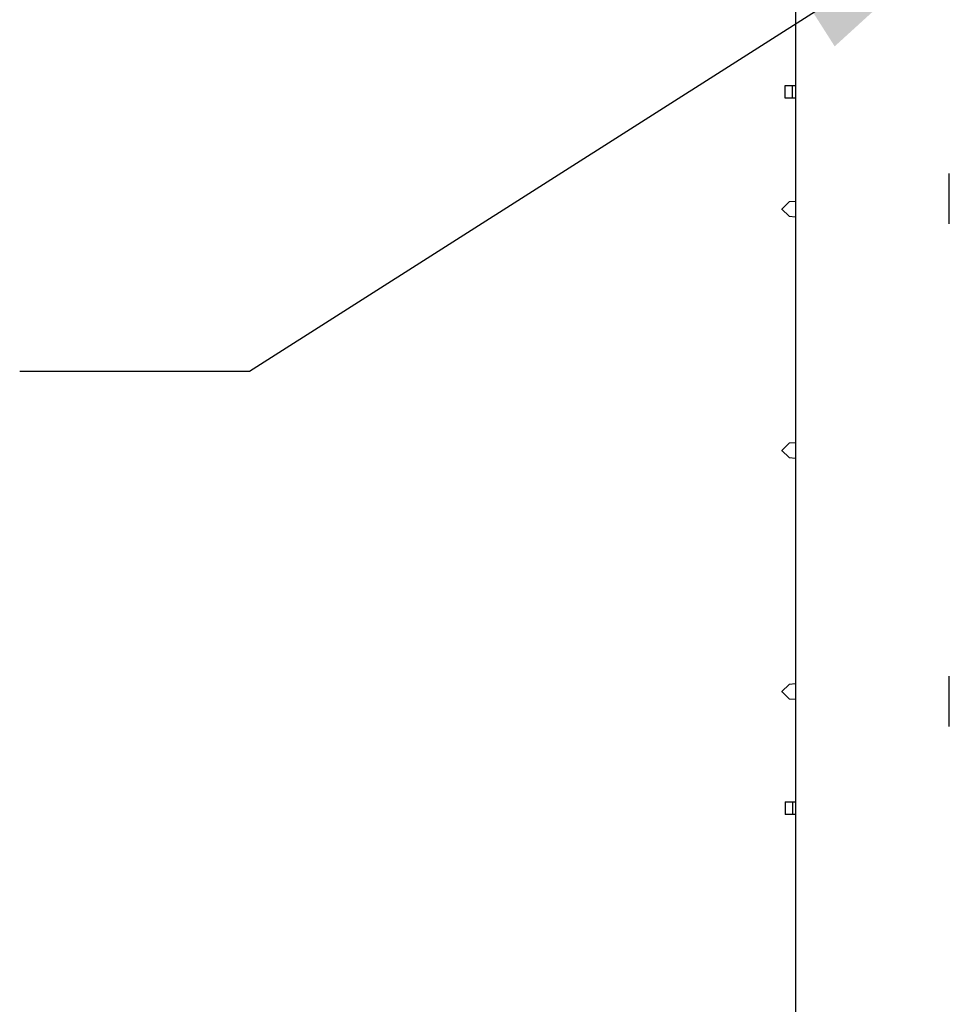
# Model space of a CAD drawing. Header units: inches. Extents: x 0 to 22, y 0 to 17.
# Tile 29 of 65: x 3.9 to 4.6, y 12.3 to 13.1. Entities that reach past the tile are written whole.
import ezdxf

# ---------------------------------------------------------------- set-up
doc = ezdxf.new("R2010")
doc.units = ezdxf.units.IN
doc.header["$LTSCALE"] = 1.21
doc.header["$MEASUREMENT"] = 0
doc.layers.get('0').update_dxf_attribs({"linetype": 'CONTINUOUS'})
doc.layers.add('DETAIL', color=7, linetype='CONTINUOUS')
doc.styles.get("Standard").update_dxf_attribs({"font": 'txt', "width": 0.8})
doc.dimstyles.get("Standard").update_dxf_attribs({"dimtxt": 0.125, "dimasz": 0.18, "dimexe": 0.18, "dimexo": 0.0625, "dimgap": 0.09, "dimtad": 0, "dimtih": 1, "dimtoh": 1, "dimdec": 3, "dimzin": 4, "dimdsep": 46, "dimtxsty": 'STANDARD', "dimblk": '_FILLED', "dimblk1": '_FILLED', "dimblk2": '_FILLED', "dimcen": 0.09, "dimadec": 0, "dimazin": 0, "dimtol": 1, "dimtp": 0.01, "dimtm": 0.01, "dimtfac": 1, "dimtdec": 3, "dimtofl": 0, "dimtmove": 0, "dimatfit": 3, "dimldrblk": '_FILLED', "dimfxl": 1, "dimtolj": 1, "dimtzin": 4, "dimarcsym": 0})

# ---------------------------------------------------------------- blocks, each defined once
blk = doc.blocks.new('_FILLED')
at = {"color": 0, "linetype": 'BYBLOCK'}
blk.add_solid([(0, 0), (-1, 0.1736), (-1, -0.1736)], dxfattribs=at)

msp = doc.modelspace()

# ---------------------------------------------------------------- linework, layer by layer
at = {"color": 3, "linetype": 'CONTINUOUS'}
msp.add_line((4.48764, 13.18893), (4.48764, 11.59893), dxfattribs=at)
at = {"color": 7, "linetype": 'CONTINUOUS'}
for p, q in [((4.47956, 13.02676), (4.47956, 13.0366)), ((4.47956, 13.0366), (4.48764, 13.0366)), ((4.48546, 13.02676), (4.48546, 13.0366)), ((4.48764, 13.02676), (4.47956, 13.02676)), ((4.6082, 12.92834), (4.6082, 12.96771)), ((4.48282, 12.94551), (4.47691, 12.93988)), ((4.48264, 12.94551), (4.48282, 12.94551)), ((4.48764, 12.94589), (4.48282, 12.94551)), ((4.47674, 12.93988), (4.47691, 12.93988)), ((4.47691, 12.93988), (4.48282, 12.93425)), ((4.48264, 12.93425), (4.48282, 12.93425)), ((4.48282, 12.93425), (4.48764, 12.93387)), ((4.47674, 12.7509), (4.47691, 12.7509)), ((4.48282, 12.75653), (4.47691, 12.7509)), ((4.47691, 12.7509), (4.48282, 12.74527)), ((4.48264, 12.75653), (4.48282, 12.75653)), ((4.48764, 12.75691), (4.48282, 12.75653)), ((4.48264, 12.74527), (4.48282, 12.74527)), ((4.48282, 12.74527), (4.48764, 12.74489)), ((4.6082, 12.53463), (4.6082, 12.574)), ((4.48282, 12.56755), (4.47691, 12.56193)), ((4.48264, 12.56755), (4.48282, 12.56755)), ((4.48764, 12.56794), (4.48282, 12.56755)), ((4.47674, 12.56193), (4.47691, 12.56193)), ((4.47691, 12.56193), (4.48282, 12.5563)), ((4.48264, 12.5563), (4.48282, 12.5563)), ((4.48282, 12.5563), (4.48764, 12.55591)), ((4.47956, 12.47558), (4.47956, 12.46574)), ((4.47956, 12.47558), (4.48764, 12.47558)), ((4.48546, 12.47558), (4.48546, 12.46574)), ((4.48764, 12.46574), (4.47956, 12.46574))]:
    msp.add_line(p, q, dxfattribs=at)

# ---------------------------------------------------------------- leaders
at = {"layer": 'DETAIL', "color": 2, "linetype": 'CONTINUOUS'}
msp.add_leader([(4.65344, 13.1904), (4.05982, 12.81255), (3.87982, 12.81255)], dimstyle='STANDARD', override={"dimtad": 0}, dxfattribs=at)

doc.saveas('drawing.dxf')
